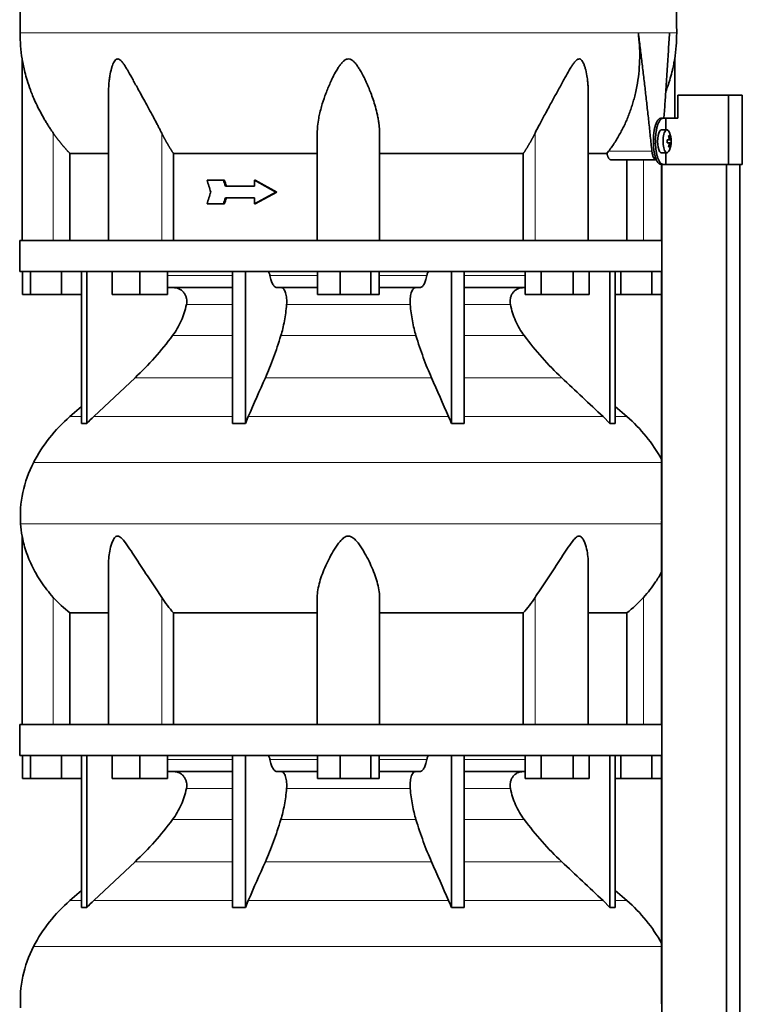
# Model space of a CAD drawing. Header units: millimetres. Extents: x 455 to 1347, y -2538 to 1816.
# Tile 29 of 33: x 971 to 1284, y 659 to 1086. Entities that reach past the tile are written whole.
import ezdxf

# ---------------------------------------------------------------- set-up
doc = ezdxf.new("R2010")
doc.units = ezdxf.units.MM
for name, color, linetype in [('M5X8_UNI7687', 7, 'Continuous'), ('MID_344-6', 7, 'Continuous'), ('VSI344-454_TERMI', 7, 'Continuous'), ('VSI344-454_TESTA', 7, 'Continuous'), ('VSI344_DIFFUSORE', 7, 'Continuous')]:
    doc.layers.add(name, color=color, linetype=linetype)

# ---------------------------------------------------------------- blocks, each defined once
blk = doc.blocks.new('SE3')
at = {"layer": 'M5X8_UNI7687', "color": 7, "linetype": 'Continuous', "lineweight": 35}
for p, q in [((1251.38, 1038), (1249.04, 1038.07)), ((1252.54, 1035.41), (1252.13, 1035.1)), ((1252.91, 1033.78), (1251.51, 1033.66)), ((1251.51, 1033.73), (1252.09, 1033.78)), ((1253.1, 1033.76), (1251.51, 1033.65)), ((1253.1, 1032.38), (1251.51, 1032.5)), ((1251.51, 1032.49), (1252.91, 1032.36)), ((1252.09, 1032.36), (1251.51, 1032.42)), ((1252.54, 1030.74), (1252.13, 1031.04)), ((1249.04, 1028.07), (1251.38, 1028.14))]:
    blk.add_line(p, q, dxfattribs=at)
at = {"layer": 'M5X8_UNI7687', "color": 4, "linetype": 'Continuous', "lineweight": 9}
for p, q in [((1252.25, 1034.24), (1252.74, 1034.28)), ((1251.51, 1033.73), (1252.08, 1033.78)), ((1252.08, 1032.36), (1251.51, 1032.42)), ((1252.74, 1031.86), (1252.25, 1031.91))]:
    blk.add_line(p, q, dxfattribs=at)
at = {"layer": 'M5X8_UNI7687', "color": 7, "linetype": 'Continuous', "lineweight": 35}
for centre, radius, start, end in [((1243.19, 1033.07), 10, 337.7946, 22.2054), ((1243.51, 1033.07), 9.62, 355.8727, 4.1273)]:
    blk.add_arc(centre, radius, start, end, dxfattribs=at)
for centre, major_axis, ratio, start_param, end_param in [((1251.37, 1033.07), (0, -4.93), 0.34202, 2.444185, 6.283185), ((1249.02, 1033.07), (0, 5), 0.34202, 0, 3.151709), ((1245.27, 1030.01), (7.67, 5.19), 0.199978, 0.212267, 0.361959), ((1243.26, 1033.07), (0, 10), 0.906308, 4.833518, 4.948078), ((1243.15, 1033.07), (0, 10), 0.965926, 4.833518, 4.948078), ((1243.2, 1032.92), (9.97, 0.82), 0.029809, 0.468971, 0.583531), ((1246.31, 1033.07), (0, -9.26), 0.562348, 1.49595, 1.645642), ((1243.2, 1033.23), (9.97, -0.82), 0.029809, -0.583531, -0.468971), ((1243.26, 1033.07), (0, -10), 0.906308, 1.335108, 1.449667), ((1245.27, 1036.14), (7.67, -5.19), 0.199978, -0.361959, -0.212267), ((1243.15, 1033.07), (0, -10), 0.965926, 1.335108, 1.449667), ((1243.2, 1032.92), (9.97, 0.82), 0.029809, 0.112154, 0.226713), ((1243.2, 1033.23), (9.97, -0.82), 0.029809, -0.226713, -0.112154), ((1251.37, 1033.07), (0, -4.93), 0.34202, 0, 0.697408)]:
    blk.add_ellipse(centre, major_axis=major_axis, ratio=ratio, start_param=start_param, end_param=end_param, dxfattribs=at)
for points in [[(1252.08, 1033.78), (1252.09, 1033.78), (1252.11, 1033.78), (1252.13, 1033.79), (1252.15, 1033.8), (1252.16, 1033.82), (1252.18, 1033.84), (1252.2, 1033.87), (1252.21, 1033.9), (1252.23, 1033.93), (1252.24, 1033.97), (1252.25, 1034.01), (1252.25, 1034.05), (1252.26, 1034.09), (1252.26, 1034.14), (1252.26, 1034.18), (1252.26, 1034.23), (1252.26, 1034.26), (1252.25, 1034.28)], [(1252.74, 1034.28), (1252.74, 1034.26), (1252.75, 1034.23), (1252.75, 1034.18), (1252.76, 1034.14), (1252.77, 1034.09), (1252.78, 1034.05), (1252.79, 1034.01), (1252.8, 1033.97), (1252.81, 1033.93), (1252.83, 1033.9), (1252.84, 1033.87), (1252.85, 1033.84), (1252.86, 1033.82), (1252.87, 1033.8), (1252.89, 1033.79), (1252.9, 1033.78), (1252.91, 1033.78), (1252.91, 1033.78)], [(1252.25, 1031.86), (1252.26, 1031.88), (1252.26, 1031.92), (1252.26, 1031.96), (1252.26, 1032.01), (1252.26, 1032.05), (1252.25, 1032.1), (1252.25, 1032.14), (1252.24, 1032.18), (1252.23, 1032.22), (1252.21, 1032.25), (1252.2, 1032.28), (1252.18, 1032.3), (1252.16, 1032.32), (1252.15, 1032.34), (1252.13, 1032.35), (1252.11, 1032.36), (1252.09, 1032.36), (1252.08, 1032.36)], [(1252.91, 1032.36), (1252.91, 1032.36), (1252.9, 1032.36), (1252.89, 1032.35), (1252.87, 1032.34), (1252.86, 1032.32), (1252.85, 1032.3), (1252.84, 1032.28), (1252.83, 1032.25), (1252.81, 1032.22), (1252.8, 1032.18), (1252.79, 1032.14), (1252.78, 1032.1), (1252.77, 1032.05), (1252.76, 1032.01), (1252.75, 1031.96), (1252.75, 1031.92), (1252.74, 1031.88), (1252.74, 1031.86)]]:
    blk.add_open_spline(points, degree=3, dxfattribs=at)
at = {"layer": 'MID_344-6', "color": 7, "linetype": 'Continuous', "lineweight": 35}
for p, q in [((1249.03, 1023.07), (1249.03, 990.07)), ((1249.1, 1023.07), (1249.1, -268.93)), ((1277.23, -268.93), (1277.23, 1023.07)), ((1283.03, -268.93), (1283.03, 1023.07)), ((1249.03, 976.57), (1249.03, 872.63)), ((1249.03, 868.39), (1249.03, 780.07)), ((1249.03, 766.57), (1249.03, 662.63))]:
    blk.add_line(p, q, dxfattribs=at)
at = {"layer": 'VSI344-454_TERMI', "color": 7, "linetype": 'Continuous', "lineweight": 35}
for p, q in [((1278.11, 1053.07), (1256.02, 1053.07)), ((1256.02, 1053.07), (1256.02, 1043.07)), ((1284.04, 1053.07), (1278.11, 1053.07)), ((1278.11, 1053.07), (1278.11, 1023.07)), ((1284.04, 1053.07), (1284.04, 1023.07)), ((1248.75, 1043.07), (1249.67, 1043.07)), ((1249.67, 1043.07), (1250.84, 1043.07)), ((1250.84, 1038.02), (1250.84, 1043.07)), ((1250.84, 1043.07), (1256.02, 1043.07)), ((1245.52, 1032.07), (1245.52, 1034.07)), ((1246.44, 1032.07), (1246.44, 1034.07)), ((1250.84, 1023.07), (1250.84, 1028.13)), ((1249.67, 1023.07), (1248.75, 1023.07)), ((1249.67, 1023.07), (1250.84, 1023.07)), ((1278.11, 1023.07), (1250.84, 1023.07)), ((1284.04, 1023.07), (1278.11, 1023.07))]:
    blk.add_line(p, q, dxfattribs=at)
at = {"layer": 'VSI344-454_TERMI', "color": 4, "linetype": 'Continuous', "lineweight": 9}
for p, q in [((1245.52, 1034.07), (1246.44, 1034.07)), ((1246.44, 1032.07), (1245.52, 1032.07))]:
    blk.add_line(p, q, dxfattribs=at)
at = {"layer": 'VSI344-454_TERMI', "color": 7, "linetype": 'Continuous', "lineweight": 35}
for points, knots in [([(1245.52, 1034.07), (1245.52, 1034.17), (1245.52, 1034.37), (1245.52, 1034.66), (1245.53, 1034.96), (1245.55, 1035.25), (1245.56, 1035.54), (1245.58, 1035.83), (1245.61, 1036.11), (1245.64, 1036.4), (1245.67, 1036.68), (1245.7, 1036.96), (1245.74, 1037.24), (1245.81, 1037.7), (1245.92, 1038.32), (1246.09, 1039.08), (1246.29, 1039.79), (1246.51, 1040.45), (1246.76, 1041.04), (1247.02, 1041.57), (1247.29, 1042.02), (1247.54, 1042.36), (1247.77, 1042.6), (1247.96, 1042.77), (1248.16, 1042.91), (1248.35, 1043), (1248.55, 1043.06), (1248.68, 1043.07), (1248.75, 1043.07)], [0, 0, 0, 0, 0.020997, 0.041893, 0.062713, 0.083477, 0.104209, 0.124931, 0.145666, 0.166436, 0.187265, 0.208173, 0.229184, 0.250319, 0.312379, 0.374611, 0.437429, 0.499972, 0.562502, 0.625327, 0.687534, 0.749602, 0.791735, 0.833469, 0.874983, 0.916456, 0.958068, 1, 1, 1, 1]), ([(1249.67, 1043.07), (1249.64, 1043.07), (1249.57, 1043.07), (1249.47, 1043.05), (1249.37, 1043.03), (1249.28, 1043), (1249.18, 1042.95), (1249.08, 1042.9), (1248.98, 1042.84), (1248.88, 1042.77), (1248.79, 1042.69), (1248.69, 1042.6), (1248.59, 1042.5), (1248.43, 1042.32), (1248.21, 1042.02), (1247.94, 1041.57), (1247.68, 1041.04), (1247.44, 1040.45), (1247.21, 1039.79), (1247.02, 1039.08), (1246.84, 1038.32), (1246.72, 1037.61), (1246.62, 1036.97), (1246.56, 1036.4), (1246.5, 1035.83), (1246.47, 1035.25), (1246.44, 1034.66), (1246.44, 1034.27), (1246.44, 1034.07)], [0, 0, 0, 0, 0.021018, 0.041934, 0.062771, 0.08355, 0.104295, 0.125028, 0.145771, 0.166547, 0.187379, 0.208288, 0.229298, 0.250429, 0.312489, 0.374705, 0.437522, 0.500061, 0.562591, 0.625422, 0.687637, 0.749714, 0.79185, 0.833578, 0.875077, 0.916526, 0.958107, 1, 1, 1, 1]), ([(1248.75, 1023.07), (1248.71, 1023.07), (1248.65, 1023.08), (1248.55, 1023.09), (1248.45, 1023.11), (1248.35, 1023.15), (1248.26, 1023.19), (1248.16, 1023.24), (1248.06, 1023.3), (1247.96, 1023.38), (1247.86, 1023.46), (1247.77, 1023.55), (1247.67, 1023.65), (1247.51, 1023.83), (1247.29, 1024.12), (1247.02, 1024.57), (1246.76, 1025.1), (1246.51, 1025.7), (1246.29, 1026.35), (1246.09, 1027.07), (1245.92, 1027.82), (1245.79, 1028.53), (1245.7, 1029.18), (1245.63, 1029.74), (1245.58, 1030.32), (1245.55, 1030.89), (1245.52, 1031.48), (1245.52, 1031.87), (1245.52, 1032.07)], [0, 0, 0, 0, 0.021018, 0.041935, 0.062772, 0.083551, 0.104297, 0.125029, 0.145773, 0.166549, 0.187381, 0.20829, 0.2293, 0.250431, 0.312491, 0.374707, 0.437523, 0.500061, 0.562591, 0.625422, 0.687637, 0.749714, 0.79185, 0.833578, 0.875076, 0.916526, 0.958107, 1, 1, 1, 1]), ([(1246.44, 1032.07), (1246.44, 1031.97), (1246.44, 1031.78), (1246.45, 1031.48), (1246.46, 1031.19), (1246.47, 1030.9), (1246.49, 1030.61), (1246.51, 1030.32), (1246.53, 1030.03), (1246.56, 1029.74), (1246.59, 1029.46), (1246.62, 1029.18), (1246.66, 1028.9), (1246.73, 1028.44), (1246.84, 1027.82), (1247.02, 1027.07), (1247.21, 1026.35), (1247.44, 1025.7), (1247.68, 1025.1), (1247.94, 1024.57), (1248.21, 1024.12), (1248.46, 1023.79), (1248.69, 1023.54), (1248.88, 1023.37), (1249.08, 1023.24), (1249.28, 1023.14), (1249.47, 1023.08), (1249.6, 1023.08), (1249.67, 1023.07)], [0, 0, 0, 0, 0.020996, 0.041893, 0.062713, 0.083477, 0.104209, 0.124931, 0.145666, 0.166436, 0.187264, 0.208173, 0.229184, 0.250319, 0.312379, 0.374611, 0.437429, 0.499972, 0.562503, 0.625328, 0.687536, 0.749604, 0.791737, 0.833471, 0.874985, 0.916457, 0.958069, 1, 1, 1, 1])]:
    blk.add_open_spline(points, degree=3, knots=knots, dxfattribs=at)
at = {"layer": 'VSI344-454_TESTA', "color": 4, "linetype": 'Continuous', "lineweight": 9}
for p, q in [((1252.46, 1080.1), (1238.96, 1080.1)), ((985.23, 990.07), (985.23, 1036.65)), ((1032.27, 990.07), (1032.27, 1036.65)), ((1194.2, 990.07), (1194.2, 1036.65)), ((1226.09, 1028.78), (1244.83, 1028.78)), ((1241.23, 990.07), (1241.23, 1025.07))]:
    blk.add_line(p, q, dxfattribs=at)
at = {"layer": 'VSI344-454_TESTA', "color": 7, "linetype": 'Continuous', "lineweight": 35}
for p, q in [((971.73, 1068.82), (971.73, 990.07)), ((1254.73, 1043.07), (1254.73, 1068.82)), ((1009.22, 1054.44), (1009.22, 990.07)), ((1217.24, 990.07), (1217.24, 1054.44)), ((1099.73, 990.07), (1099.73, 1036.65)), ((1126.73, 990.07), (1126.73, 1036.65)), ((992.48, 1027.78), (992.48, 990.07)), ((1037.4, 1027.78), (1037.4, 990.07)), ((1189.07, 1027.78), (1189.07, 990.07)), ((1225.37, 1027.78), (1217.35, 1027.78)), ((1225.37, 1027.77), (1226.09, 1028.78)), ((1227, 1025.07), (1246.6, 1025.07)), ((1233.98, 1025.07), (1233.98, 990.07)), ((1059.07, 1016.24), (1051.92, 1016.24)), ((1059.45, 1016.24), (1059.07, 1016.24)), ((1072.46, 1013.65), (1059.91, 1013.65)), ((1072.84, 1016.24), (1072.46, 1016.24)), ((1081.75, 1011.07), (1072.46, 1016.24)), ((1072.46, 1016.24), (1072.46, 1013.65)), ((1082.13, 1011.07), (1072.84, 1016.24)), ((1072.46, 1008.49), (1059.91, 1008.49)), ((1081.75, 1011.07), (1072.46, 1005.91)), ((1072.46, 1008.49), (1072.46, 1005.91)), ((1082.13, 1011.07), (1072.84, 1005.91)), ((1082.13, 1011.07), (1081.75, 1011.07)), ((1059.07, 1005.91), (1051.92, 1005.91)), ((1059.45, 1005.91), (1059.07, 1005.91)), ((1072.84, 1005.91), (1072.46, 1005.91))]:
    blk.add_line(p, q, dxfattribs=at)
for centre, start, end in [((1047.19, 1080.2), 180.0677, 188.5809), ((1179.27, 1080.2), 351.4193, 359.9323)]:
    blk.add_arc(centre, 76.32, start, end, dxfattribs=at)
for points, degree, knots in [([(997.97, 1216.53), (996.51, 1211.66), (992.55, 1201.81), (985.29, 1186.66), (979.11, 1170.3), (975.36, 1153.78), (973.14, 1137.63), (971.89, 1121.66), (971.22, 1105.78), (971.02, 1092.01), (970.88, 1083.46), (970.88, 1080.11)], 3, [0, 0, 0, 0, 0.117079, 0.240569, 0.360617, 0.476421, 0.590288, 0.703407, 0.816259, 0.929029, 1, 1, 1, 1]), ([(1228.5, 1216.53), (1229.95, 1211.66), (1233.91, 1201.81), (1241.17, 1186.66), (1247.36, 1170.3), (1251.11, 1153.78), (1253.32, 1137.63), (1254.57, 1121.66), (1255.24, 1105.78), (1255.45, 1092.01), (1255.59, 1083.46), (1255.59, 1080.11)], 3, [0, 0, 0, 0, 0.117079, 0.240569, 0.360617, 0.476421, 0.590288, 0.703407, 0.816259, 0.929029, 1, 1, 1, 1]), ([(1226.09, 1028.78), (1226.57, 1029.42), (1227.52, 1030.71), (1228.86, 1032.72), (1230.12, 1034.77), (1231.31, 1036.87), (1232.42, 1039.01), (1233.45, 1041.2), (1234.4, 1043.42), (1235.28, 1045.68), (1236.07, 1047.97), (1236.78, 1050.29), (1237.7, 1053.68), (1238.63, 1058.17), (1239.34, 1063.76), (1239.62, 1069.29), (1239.52, 1074.74), (1239.14, 1078.33), (1238.96, 1080.1)], 3, [0, 0, 0, 0, 0.045711, 0.091341, 0.13689, 0.182361, 0.227753, 0.273067, 0.318303, 0.363461, 0.408543, 0.453547, 0.498475, 0.603623, 0.706356, 0.806668, 0.904552, 1, 1, 1, 1]), ([(1250.04, 1043.07), (1250.07, 1043.46), (1250.19, 1045.02), (1250.38, 1047.72), (1250.63, 1051.12), (1250.99, 1056.34), (1251.45, 1063.27), (1251.99, 1071.83), (1252.31, 1077.39), (1252.46, 1080.1)], 3, [0.2784568, 0.2784568, 0.2784568, 0.2784568, 0.3008671, 0.3697767, 0.4361634, 0.5000272, 0.6747049, 0.8413625, 1, 1, 1, 1]), ([(985.23, 1036.65), (984.93, 1037.09), (984.3, 1038), (983.37, 1039.41), (982.44, 1040.89), (981.49, 1042.45), (980.33, 1044.47), (978.95, 1047.07), (977.52, 1050.03), (976.31, 1052.83), (975.09, 1055.96), (973.94, 1059.37), (972.95, 1062.91), (972.35, 1065.53), (972.03, 1067.13), (971.86, 1068.05), (971.76, 1068.63), (971.73, 1068.81), (971.73, 1068.81)], 3, [0, 0, 0, 0, 0.0207315, 0.0423915, 0.0649855, 0.0885178, 0.1129927, 0.1557981, 0.2041241, 0.2433105, 0.2789295, 0.3409942, 0.392778, 0.4359518, 0.4604978, 0.4716154, 0.4871189, 0.4999901, 0.4999901, 0.4999901, 0.4999901]), ([(1032.27, 1036.65), (1032.05, 1037.08), (1031.61, 1037.96), (1030.91, 1039.33), (1030.1, 1040.89), (1029.16, 1042.64), (1027.84, 1045.08), (1026.27, 1047.96), (1024.54, 1051.13), (1022.99, 1053.95), (1021.63, 1056.44), (1020.42, 1058.66), (1019.04, 1061.17), (1017.79, 1063.42), (1016.59, 1065.4), (1015.78, 1066.64), (1014.98, 1067.68), (1014.19, 1068.47), (1013.34, 1068.9), (1012.53, 1068.71), (1011.89, 1068.05), (1011.35, 1067.12), (1010.88, 1065.99), (1010.3, 1064.13), (1009.84, 1061.96), (1009.49, 1059.48), (1009.29, 1057.3), (1009.23, 1055.59), (1009.22, 1054.63), (1009.22, 1054.44)], 3, [0, 0, 0, 0, 0.020247, 0.0413012, 0.0631676, 0.0911499, 0.1206822, 0.1725651, 0.2189806, 0.2600001, 0.2962057, 0.3283254, 0.3570821, 0.4069553, 0.4285992, 0.4484587, 0.4665056, 0.4826091, 0.4971306, 0.5113122, 0.5266668, 0.543344, 0.562023, 0.5826937, 0.6304427, 0.6595254, 0.6923195, 0.7261108, 0.7344062, 0.7344062, 0.7344062, 0.7344062]), ([(1126.73, 1036.65), (1126.73, 1037.08), (1126.71, 1037.96), (1126.62, 1039.33), (1126.45, 1040.89), (1126.19, 1042.64), (1125.71, 1045.08), (1124.98, 1047.96), (1124, 1051.13), (1122.99, 1053.95), (1121.99, 1056.44), (1121.02, 1058.66), (1119.84, 1061.17), (1118.65, 1063.42), (1117.41, 1065.4), (1116.52, 1066.64), (1115.59, 1067.68), (1114.61, 1068.47), (1113.48, 1068.9), (1112.3, 1068.71), (1111.28, 1068.05), (1110.35, 1067.12), (1109.46, 1065.99), (1108.23, 1064.13), (1107.03, 1061.96), (1105.82, 1059.48), (1104.84, 1057.3), (1103.9, 1055.03), (1102.75, 1051.98), (1101.72, 1048.8), (1100.87, 1045.57), (1100.27, 1042.72), (1099.83, 1039.75), (1099.76, 1037.65), (1099.73, 1036.65)], 3, [0, 0, 0, 0, 0.020247, 0.041301, 0.063168, 0.09115, 0.120682, 0.172565, 0.218981, 0.26, 0.296206, 0.328325, 0.357082, 0.406955, 0.428599, 0.448459, 0.466506, 0.482609, 0.497131, 0.511312, 0.526667, 0.543344, 0.562023, 0.582694, 0.630443, 0.659525, 0.692319, 0.726111, 0.759233, 0.82594, 0.865768, 0.902245, 0.953307, 1, 1, 1, 1]), ([(1217.24, 1054.44), (1217.24, 1055.14), (1217.21, 1056.57), (1217.06, 1058.66), (1216.76, 1061.17), (1216.34, 1063.42), (1215.78, 1065.4), (1215.33, 1066.64), (1214.82, 1067.68), (1214.22, 1068.47), (1213.47, 1068.9), (1212.62, 1068.71), (1211.82, 1068.05), (1211.04, 1067.12), (1210.25, 1065.99), (1209.09, 1064.13), (1207.86, 1061.96), (1206.49, 1059.48), (1205.3, 1057.3), (1204.06, 1055.03), (1202.39, 1051.98), (1200.65, 1048.8), (1198.89, 1045.57), (1197.35, 1042.72), (1195.76, 1039.75), (1194.7, 1037.65), (1194.2, 1036.65)], 3, [0.2656245, 0.2656245, 0.2656245, 0.2656245, 0.2962057, 0.3283254, 0.3570821, 0.4069553, 0.4285992, 0.4484587, 0.4665056, 0.4826091, 0.4971306, 0.5113122, 0.5266668, 0.543344, 0.562023, 0.5826937, 0.6304427, 0.6595254, 0.6923195, 0.7261108, 0.7592332, 0.8259403, 0.8657684, 0.9022453, 0.9533075, 1, 1, 1, 1]), ([(1254.73, 1068.81), (1254.73, 1068.81), (1254.73, 1068.81), (1254.7, 1068.63), (1254.59, 1067.97), (1254.41, 1067.02), (1254.19, 1065.89), (1253.89, 1064.54), (1253.39, 1062.45), (1252.52, 1059.35), (1251.57, 1056.53), (1250.96, 1054.9), (1250.88, 1054.69)], 3, [0.499991, 0.499991, 0.499991, 0.499991, 0.5000341, 0.5129562, 0.5284792, 0.5444389, 0.5641957, 0.583938, 0.6074587, 0.6593255, 0.7214848, 0.730703, 0.730703, 0.730703, 0.730703]), ([(992.48, 1027.78), (990.49, 1029.88), (988.67, 1032.1), (986.87, 1034.3), (985.23, 1036.65)], 2, [0, 0, 0, 0.5, 0.5, 1, 1, 1]), ([(1037.4, 1027.78), (1035.98, 1029.88), (1034.7, 1032.1), (1033.43, 1034.3), (1032.27, 1036.65)], 2, [0, 0, 0, 0.5, 0.5, 1, 1, 1]), ([(1194.2, 1036.65), (1193.04, 1034.3), (1191.76, 1032.1), (1190.48, 1029.88), (1189.07, 1027.78)], 2, [0, 0, 0, 0.5, 0.5, 1, 1, 1]), ([(992.48, 1027.78), (993.12, 1027.77), (994.15, 1027.77), (996.99, 1027.77), (998.8, 1027.77), (1003.16, 1027.77), (1005.71, 1027.77), (1008.78, 1027.77), (1008.94, 1027.77), (1009.11, 1027.77)], 3, [0, 0, 0, 0, 0.25, 0.25, 0.5, 0.5, 0.75, 0.75, 0.764371, 0.764371, 0.764371, 0.764371]), ([(1037.4, 1027.78), (1041.85, 1027.77), (1046.55, 1027.77), (1056.36, 1027.77), (1061.47, 1027.77), (1072, 1027.77), (1077.42, 1027.77), (1088.45, 1027.77), (1094.07, 1027.77), (1099.73, 1027.78)], 3, [0, 0, 0, 0, 0.25, 0.25, 0.5, 0.5, 0.75, 0.75, 1, 1, 1, 1]), ([(1126.73, 1027.78), (1132.39, 1027.77), (1138.01, 1027.77), (1149.05, 1027.77), (1154.46, 1027.77), (1164.99, 1027.77), (1170.1, 1027.77), (1179.92, 1027.77), (1184.62, 1027.77), (1189.07, 1027.78)], 3, [0, 0, 0, 0, 0.25, 0.25, 0.5, 0.5, 0.75, 0.75, 1, 1, 1, 1]), ([(1227, 1025.07), (1226.98, 1025.07), (1226.92, 1025.08), (1226.84, 1025.09), (1226.76, 1025.12), (1226.68, 1025.15), (1226.6, 1025.2), (1226.47, 1025.29), (1226.29, 1025.47), (1226.06, 1025.78), (1225.86, 1026.17), (1225.7, 1026.56), (1225.58, 1026.9), (1225.5, 1027.18), (1225.43, 1027.47), (1225.39, 1027.67), (1225.37, 1027.78)], 3, [0, 0, 0, 0, 0.041685, 0.083129, 0.124417, 0.165635, 0.206869, 0.248205, 0.373034, 0.498358, 0.621809, 0.745536, 0.809628, 0.873199, 0.936554, 1, 1, 1, 1]), ([(1244.83, 1028.78), (1244.84, 1028.7), (1244.86, 1028.55), (1244.89, 1028.33), (1244.92, 1028.11), (1244.96, 1027.9), (1245, 1027.69), (1245.04, 1027.49), (1245.13, 1027.13), (1245.27, 1026.64), (1245.5, 1026.09), (1245.75, 1025.64), (1245.98, 1025.37), (1246.17, 1025.22), (1246.31, 1025.13), (1246.46, 1025.08), (1246.55, 1025.08), (1246.6, 1025.07)], 3, [0, 0, 0, 0, 0.036137, 0.072006, 0.107687, 0.143258, 0.1788, 0.214393, 0.250117, 0.375419, 0.499764, 0.624342, 0.749875, 0.812239, 0.874428, 0.936872, 1, 1, 1, 1])]:
    blk.add_open_spline(points, degree=degree, knots=knots, dxfattribs=at)
at = {"layer": 'VSI344-454_TESTA', "color": 4, "linetype": 'Continuous', "lineweight": 9}
for points, weights in [([(970.88, 1080.11), (970.88, 1080.11), (1151.6, 1080.11), (1238.96, 1080.1)], [1, 0.494458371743, 0.494458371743, 1]), ([(1252.46, 1080.1), (1254.54, 1080.11), (1255.59, 1080.11), (1255.59, 1080.11)], [1, 0.996331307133, 0.996331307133, 1])]:
    blk.add_rational_spline(points, weights, degree=3, dxfattribs=at)
at = {"layer": 'VSI344-454_TESTA', "color": 7, "linetype": 'Continuous', "lineweight": 35}
for points, degree in [([(1244.83, 1028.78), (1242.2, 1054.55), (1238.96, 1080.1)], 2), ([(1053.56, 1011.07), (1053.01, 1012.79), (1052.46, 1014.52), (1051.92, 1016.24)], 3), ([(1059.91, 1013.65), (1059.63, 1014.52), (1059.35, 1015.38), (1059.07, 1016.24)], 3), ([(1060.3, 1013.65), (1060.02, 1014.52), (1059.73, 1015.38), (1059.45, 1016.24)], 3), ([(1053.56, 1011.07), (1053.01, 1009.35), (1052.46, 1007.63), (1051.92, 1005.91)], 3), ([(1059.91, 1008.49), (1059.63, 1007.63), (1059.35, 1006.77), (1059.07, 1005.91)], 3), ([(1060.3, 1008.49), (1060.02, 1007.63), (1059.73, 1006.77), (1059.45, 1005.91)], 3)]:
    blk.add_open_spline(points, degree=degree, dxfattribs=at)
at = {"layer": 'VSI344_DIFFUSORE', "color": 7, "linetype": 'Continuous', "lineweight": 35}
for p, q in [((970.73, 990.07), (1249.08, 990.07)), ((970.73, 990.07), (970.73, 976.57)), ((1249.08, 990.07), (1249.08, 976.57)), ((970.73, 976.57), (1249.08, 976.57)), ((971.85, 966.57), (971.85, 976.57)), ((975.43, 966.57), (975.43, 976.57)), ((988.82, 966.57), (988.82, 976.57)), ((997.52, 910.61), (997.52, 976.57)), ((999.82, 910.61), (999.82, 976.57)), ((1010.72, 966.57), (1010.72, 976.57)), ((1022.72, 966.57), (1022.72, 976.57)), ((1034.72, 966.57), (1034.72, 976.57)), ((1063.01, 910.61), (1063.01, 976.57)), ((1068.55, 910.61), (1068.55, 976.57)), ((1099.85, 966.57), (1099.85, 976.57)), ((1109.65, 966.57), (1109.65, 976.57)), ((1123.03, 966.57), (1123.03, 976.57)), ((1126.62, 966.57), (1126.62, 976.57)), ((1157.91, 910.61), (1157.91, 976.57)), ((1163.46, 910.61), (1163.46, 976.57)), ((1189.89, 966.57), (1189.89, 976.57)), ((1196.81, 966.57), (1196.81, 976.57)), ((1210.67, 966.57), (1210.67, 976.57)), ((1217.6, 966.57), (1217.6, 976.57)), ((1226.65, 910.61), (1226.65, 976.57)), ((1228.94, 910.61), (1228.94, 976.57)), ((1231.43, 966.57), (1231.43, 976.57)), ((1244.82, 966.57), (1244.82, 976.57)), ((975.43, 966.57), (971.85, 966.57)), ((988.82, 966.57), (975.43, 966.57)), ((997.52, 966.57), (988.82, 966.57)), ((1022.72, 966.57), (1010.72, 966.57)), ((1034.72, 966.57), (1022.72, 966.57)), ((1063.01, 969.57), (1034.72, 969.57)), ((1099.85, 969.57), (1082.35, 969.57)), ((1109.65, 966.57), (1099.85, 966.57)), ((1123.03, 966.57), (1109.65, 966.57)), ((1126.62, 966.57), (1123.03, 966.57)), ((1144.12, 969.57), (1126.62, 969.57)), ((1189.89, 969.57), (1163.46, 969.57)), ((1196.81, 966.57), (1189.89, 966.57)), ((1210.67, 966.57), (1196.81, 966.57)), ((1217.6, 966.57), (1210.67, 966.57)), ((1231.43, 966.57), (1228.94, 966.57)), ((1244.82, 966.57), (1231.43, 966.57)), ((1249.03, 966.57), (1244.82, 966.57)), ((1020.74, 930.48), (1002.82, 913.62)), ((997.52, 918.04), (992.44, 913.62)), ((1234.02, 913.62), (1228.94, 918.04)), ((1063.01, 910.61), (1068.55, 910.61)), ((1068.55, 910.61), (1069.79, 913.62)), ((1223.65, 913.62), (1226.65, 910.61)), ((1226.65, 910.61), (1228.94, 910.61)), ((971.73, 861.79), (971.73, 780.07)), ((1009.22, 849.57), (1009.22, 780.07)), ((1217.24, 780.07), (1217.24, 849.58)), ((1099.73, 780.07), (1099.73, 835.18)), ((1126.73, 780.07), (1126.73, 835.18)), ((992.48, 828.45), (1009.22, 828.45)), ((992.48, 780.07), (992.48, 828.45)), ((1037.4, 828.45), (1099.73, 828.45)), ((1037.4, 780.07), (1037.4, 828.45)), ((1126.73, 828.45), (1189.07, 828.45)), ((1189.07, 828.45), (1189.07, 780.07)), ((1217.24, 828.45), (1233.98, 828.45)), ((1233.98, 828.45), (1233.98, 780.07)), ((970.73, 780.07), (1249.08, 780.07)), ((970.73, 780.07), (970.73, 766.57)), ((1249.08, 780.07), (1249.08, 766.57)), ((970.73, 766.57), (1249.08, 766.57)), ((971.85, 756.57), (971.85, 766.57)), ((975.43, 756.57), (975.43, 766.57)), ((988.82, 756.57), (988.82, 766.57)), ((997.52, 700.61), (997.52, 766.57)), ((999.82, 700.61), (999.82, 766.57)), ((1010.72, 756.57), (1010.72, 766.57)), ((1022.72, 756.57), (1022.72, 766.57)), ((1034.72, 756.57), (1034.72, 766.57)), ((1063.01, 700.61), (1063.01, 766.57)), ((1068.55, 700.61), (1068.55, 766.57)), ((1099.85, 756.57), (1099.85, 766.57)), ((1109.65, 756.57), (1109.65, 766.57)), ((1123.03, 756.57), (1123.03, 766.57)), ((1126.62, 756.57), (1126.62, 766.57)), ((1157.91, 700.61), (1157.91, 766.57)), ((1163.46, 700.61), (1163.46, 766.57)), ((1189.89, 756.57), (1189.89, 766.57)), ((1196.81, 756.57), (1196.81, 766.57)), ((1210.67, 756.57), (1210.67, 766.57)), ((1217.6, 756.57), (1217.6, 766.57)), ((1226.65, 700.61), (1226.65, 766.57)), ((1228.94, 700.61), (1228.94, 766.57)), ((1231.43, 756.57), (1231.43, 766.57)), ((1244.82, 756.57), (1244.82, 766.57)), ((975.43, 756.57), (971.85, 756.57)), ((988.82, 756.57), (975.43, 756.57)), ((997.52, 756.57), (988.82, 756.57)), ((1022.72, 756.57), (1010.72, 756.57)), ((1034.72, 756.57), (1022.72, 756.57)), ((1063.01, 759.57), (1034.72, 759.57)), ((1099.85, 759.57), (1082.35, 759.57)), ((1109.65, 756.57), (1099.85, 756.57)), ((1123.03, 756.57), (1109.65, 756.57)), ((1126.62, 756.57), (1123.03, 756.57)), ((1144.12, 759.57), (1126.62, 759.57)), ((1189.89, 759.57), (1163.46, 759.57)), ((1196.81, 756.57), (1189.89, 756.57)), ((1210.67, 756.57), (1196.81, 756.57)), ((1217.6, 756.57), (1210.67, 756.57)), ((1231.43, 756.57), (1228.94, 756.57)), ((1244.82, 756.57), (1231.43, 756.57)), ((1249.03, 756.57), (1244.82, 756.57)), ((1020.74, 720.48), (1002.82, 703.62)), ((997.52, 708.04), (992.44, 703.62)), ((1234.02, 703.62), (1228.94, 708.04)), ((1068.55, 700.61), (1069.79, 703.62)), ((1223.65, 703.62), (1226.65, 700.61)), ((1063.01, 700.61), (1068.55, 700.61)), ((1226.65, 700.61), (1228.94, 700.61))]:
    blk.add_line(p, q, dxfattribs=at)
at = {"layer": 'VSI344_DIFFUSORE', "color": 4, "linetype": 'Continuous', "lineweight": 9}
for p, q in [((1034.72, 974.79), (1063.01, 974.79)), ((1079.22, 974.79), (1099.85, 974.79)), ((1126.62, 974.79), (1147.24, 974.79)), ((1163.46, 974.79), (1189.89, 974.79)), ((1063.01, 962.24), (1043.01, 962.24)), ((1140.02, 962.24), (1086.44, 962.24)), ((1183.46, 962.24), (1163.46, 962.24)), ((1036.99, 948.77), (1063.01, 948.77)), ((1083.95, 948.77), (1142.52, 948.77)), ((1163.46, 948.77), (1189.47, 948.77)), ((1020.74, 930.48), (1063.01, 930.48)), ((1077.22, 930.48), (1149.25, 930.48)), ((1163.46, 930.48), (1205.72, 930.48)), ((997.52, 913.62), (992.44, 913.62)), ((1002.82, 913.62), (1063.01, 913.62)), ((1069.79, 913.62), (1156.67, 913.62)), ((1163.46, 913.62), (1223.65, 913.62)), ((1228.94, 913.62), (1234.02, 913.62)), ((976.66, 893.63), (1249.03, 893.63)), ((1249.03, 867.08), (971.1, 867.08)), ((985.23, 780.07), (985.23, 835.18)), ((1032.27, 780.07), (1032.27, 835.18)), ((1194.2, 780.07), (1194.2, 835.18)), ((1241.23, 780.07), (1241.23, 835.18)), ((1034.72, 764.79), (1063.01, 764.79)), ((1079.22, 764.79), (1099.85, 764.79)), ((1126.62, 764.79), (1147.24, 764.79)), ((1163.46, 764.79), (1189.89, 764.79)), ((1063.01, 752.24), (1043.01, 752.24)), ((1140.02, 752.24), (1086.44, 752.24)), ((1183.46, 752.24), (1163.46, 752.24)), ((1036.99, 738.77), (1063.01, 738.77)), ((1083.95, 738.77), (1142.52, 738.77)), ((1163.46, 738.77), (1189.47, 738.77)), ((1020.74, 720.48), (1063.01, 720.48)), ((1077.22, 720.48), (1149.25, 720.48)), ((1163.46, 720.48), (1205.72, 720.48)), ((992.44, 703.62), (997.52, 703.62)), ((1002.82, 703.62), (1063.01, 703.62)), ((1069.79, 703.62), (1156.67, 703.62)), ((1163.46, 703.62), (1223.65, 703.62)), ((1228.94, 703.62), (1234.02, 703.62)), ((976.66, 683.63), (1249.03, 683.63))]:
    blk.add_line(p, q, dxfattribs=at)
at = {"layer": 'VSI344_DIFFUSORE', "color": 7, "linetype": 'Continuous', "lineweight": 35}
for centre, radius, start, end in [((1037.4, 861.9), 68.53, 131, 152.418), ((1189.06, 861.9), 68.53, 28.9585, 49), ((1020.91, 870.51), 49.92, 152.418, 183.9452), ((1024.48, 870.76), 53.5, 183.9452, 189.6558), ((1037.4, 651.9), 68.53, 131, 152.418), ((1189.06, 651.9), 68.53, 28.9585, 49), ((1020.91, 660.51), 49.92, 152.418, 183.9452)]:
    blk.add_arc(centre, radius, start, end, dxfattribs=at)
for points, knots in [([(1078.15, 976.57), (1078.21, 976.57), (1078.26, 976.56), (1078.37, 976.52), (1078.43, 976.49), (1078.59, 976.37), (1078.69, 976.25), (1078.88, 975.93), (1078.97, 975.74), (1079.08, 975.41), (1079.11, 975.29), (1079.17, 975.05), (1079.2, 974.92), (1079.22, 974.79)], [0, 0, 0, 0, 0.125, 0.125, 0.25, 0.25, 0.5, 0.5, 0.75, 0.75, 0.875, 0.875, 1, 1, 1, 1]), ([(1082.35, 969.57), (1082.18, 969.57), (1082.02, 969.6), (1081.7, 969.72), (1081.54, 969.81), (1081.23, 970.05), (1081.07, 970.2), (1080.77, 970.56), (1080.63, 970.76), (1080.21, 971.45), (1079.97, 972.01), (1079.64, 972.97), (1079.54, 973.32), (1079.37, 974.03), (1079.29, 974.4), (1079.22, 974.79)], [0, 0, 0, 0, 0.125, 0.125, 0.25, 0.25, 0.375, 0.375, 0.5, 0.5, 0.75, 0.75, 0.875, 0.875, 1, 1, 1, 1]), ([(1144.12, 969.57), (1144.28, 969.57), (1144.45, 969.6), (1144.77, 969.72), (1144.93, 969.81), (1145.24, 970.05), (1145.39, 970.2), (1145.69, 970.56), (1145.84, 970.76), (1146.25, 971.45), (1146.5, 972.01), (1146.82, 972.97), (1146.92, 973.32), (1147.1, 974.03), (1147.18, 974.4), (1147.24, 974.79)], [0, 0, 0, 0, 0.125, 0.125, 0.25, 0.25, 0.375, 0.375, 0.5, 0.5, 0.75, 0.75, 0.875, 0.875, 1, 1, 1, 1]), ([(1148.31, 976.57), (1148.26, 976.57), (1148.2, 976.56), (1148.09, 976.52), (1148.04, 976.49), (1147.88, 976.37), (1147.77, 976.25), (1147.58, 975.93), (1147.5, 975.74), (1147.39, 975.41), (1147.35, 975.29), (1147.29, 975.05), (1147.27, 974.92), (1147.24, 974.79)], [0, 0, 0, 0, 0.125, 0.125, 0.25, 0.25, 0.5, 0.5, 0.75, 0.75, 0.875, 0.875, 1, 1, 1, 1]), ([(1043.01, 962.24), (1043.1, 962.67), (1043.15, 963.13), (1043.15, 964.02), (1043.1, 964.47), (1042.96, 965.13), (1042.9, 965.35), (1042.77, 965.77), (1042.69, 965.98), (1042.41, 966.59), (1042.19, 966.97), (1041.81, 967.49), (1041.67, 967.66), (1041.37, 967.98), (1041.22, 968.13), (1040.89, 968.41), (1040.73, 968.53), (1040.37, 968.77), (1040.19, 968.88), (1039.63, 969.18), (1039.24, 969.32), (1038.63, 969.47), (1038.43, 969.51), (1038.01, 969.56), (1037.81, 969.57), (1037.6, 969.57)], [0, 0, 0, 0, 0.125, 0.125, 0.25, 0.25, 0.3125, 0.3125, 0.375, 0.375, 0.5, 0.5, 0.5625, 0.5625, 0.625, 0.625, 0.6875, 0.6875, 0.75, 0.75, 0.875, 0.875, 0.9375, 0.9375, 1, 1, 1, 1]), ([(1084.2, 969.57), (1084.37, 969.57), (1084.55, 969.52), (1084.88, 969.32), (1085.04, 969.18), (1085.35, 968.78), (1085.5, 968.54), (1085.77, 967.98), (1085.89, 967.66), (1086.1, 966.96), (1086.2, 966.58), (1086.35, 965.77), (1086.4, 965.35), (1086.48, 964.47), (1086.5, 964.02), (1086.5, 963.13), (1086.48, 962.67), (1086.44, 962.24)], [0, 0, 0, 0, 0.125, 0.125, 0.25, 0.25, 0.375, 0.375, 0.5, 0.5, 0.625, 0.625, 0.75, 0.75, 0.875, 0.875, 1, 1, 1, 1]), ([(1142.26, 969.57), (1142.09, 969.57), (1141.92, 969.52), (1141.59, 969.32), (1141.42, 969.18), (1141.11, 968.78), (1140.97, 968.54), (1140.7, 967.98), (1140.57, 967.66), (1140.36, 966.96), (1140.27, 966.58), (1140.12, 965.77), (1140.06, 965.35), (1139.99, 964.47), (1139.97, 964.02), (1139.97, 963.13), (1139.99, 962.67), (1140.02, 962.24)], [0, 0, 0, 0, 0.125, 0.125, 0.25, 0.25, 0.375, 0.375, 0.5, 0.5, 0.625, 0.625, 0.75, 0.75, 0.875, 0.875, 1, 1, 1, 1]), ([(1183.46, 962.24), (1183.36, 962.67), (1183.32, 963.13), (1183.32, 964.02), (1183.36, 964.47), (1183.5, 965.13), (1183.56, 965.35), (1183.7, 965.77), (1183.78, 965.98), (1184.05, 966.59), (1184.27, 966.97), (1184.66, 967.49), (1184.8, 967.66), (1185.09, 967.98), (1185.25, 968.13), (1185.57, 968.41), (1185.74, 968.53), (1186.09, 968.77), (1186.27, 968.88), (1186.84, 969.18), (1187.23, 969.32), (1187.83, 969.47), (1188.04, 969.51), (1188.45, 969.56), (1188.66, 969.57), (1188.86, 969.57)], [0, 0, 0, 0, 0.125, 0.125, 0.25, 0.25, 0.3125, 0.3125, 0.375, 0.375, 0.5, 0.5, 0.5625, 0.5625, 0.625, 0.625, 0.6875, 0.6875, 0.75, 0.75, 0.875, 0.875, 0.9375, 0.9375, 1, 1, 1, 1]), ([(1036.99, 948.77), (1038.44, 950.73), (1039.68, 952.85), (1041.22, 956.28), (1041.66, 957.44), (1042.43, 959.81), (1042.75, 961.02), (1043.01, 962.24)], [0, 0, 0, 0, 0.5, 0.5, 0.75, 0.75, 1, 1, 1, 1]), ([(1086.44, 962.24), (1086.33, 961.02), (1086.2, 959.81), (1085.88, 957.44), (1085.7, 956.28), (1085.06, 952.85), (1084.55, 950.73), (1083.95, 948.77)], [0, 0, 0, 0, 0.25, 0.25, 0.5, 0.5, 1, 1, 1, 1]), ([(1140.02, 962.24), (1140.13, 961.02), (1140.26, 959.81), (1140.58, 957.44), (1140.77, 956.28), (1141.4, 952.85), (1141.91, 950.73), (1142.52, 948.77)], [0, 0, 0, 0, 0.25, 0.25, 0.5, 0.5, 1, 1, 1, 1]), ([(1189.47, 948.77), (1188.02, 950.73), (1186.78, 952.85), (1185.25, 956.28), (1184.8, 957.44), (1184.03, 959.81), (1183.71, 961.02), (1183.46, 962.24)], [0, 0, 0, 0, 0.5, 0.5, 0.75, 0.75, 1, 1, 1, 1]), ([(1020.74, 930.48), (1023.68, 933.24), (1026.51, 936.15), (1031.97, 942.3), (1034.56, 945.48), (1036.99, 948.77)], [0, 0, 0, 0, 0.5, 0.5, 1, 1, 1, 1]), ([(1083.95, 948.77), (1082.94, 945.48), (1081.87, 942.3), (1079.61, 936.16), (1078.43, 933.24), (1077.22, 930.48)], [0, 0, 0, 0, 0.5, 0.5, 1, 1, 1, 1]), ([(1142.52, 948.77), (1143.53, 945.48), (1144.59, 942.3), (1146.86, 936.16), (1148.03, 933.24), (1149.25, 930.48)], [0, 0, 0, 0, 0.5, 0.5, 1, 1, 1, 1]), ([(1205.72, 930.48), (1202.79, 933.24), (1199.95, 936.15), (1194.49, 942.3), (1191.91, 945.48), (1189.47, 948.77)], [0, 0, 0, 0, 0.5, 0.5, 1, 1, 1, 1]), ([(985.23, 835.18), (983.29, 837.35), (981.55, 839.59), (978.42, 844.27), (977.06, 846.67), (974.78, 851.45), (973.84, 853.87), (972.74, 857.43), (972.43, 858.6), (972.05, 860.2), (971.94, 860.72), (971.79, 861.5), (971.73, 861.78), (971.73, 861.79)], [0, 0, 0, 0, 0.125, 0.125, 0.25, 0.25, 0.375, 0.375, 0.4375, 0.4375, 0.46875, 0.46875, 0.4975138, 0.4975138, 0.4975138, 0.4975138]), ([(1032.27, 835.18), (1030.9, 837.34), (1029.39, 839.58), (1026.25, 844.24), (1024.64, 846.64), (1021.5, 851.41), (1019.95, 853.82), (1017.59, 857.37), (1016.81, 858.55), (1015.55, 860.15), (1015.11, 860.66), (1014.16, 861.5), (1013.62, 861.81), (1012.6, 861.76), (1012.17, 861.41), (1011.48, 860.54), (1011.22, 860.03), (1010.5, 858.41), (1010.17, 857.25), (1009.44, 853.95), (1009.22, 851.74), (1009.22, 849.56)], [0, 0, 0, 0, 0.125, 0.125, 0.25, 0.25, 0.375, 0.375, 0.4375, 0.4375, 0.46875, 0.46875, 0.5, 0.5, 0.53125, 0.53125, 0.5625, 0.5625, 0.625, 0.625, 0.7389823, 0.7389823, 0.7389823, 0.7389823]), ([(1126.73, 835.18), (1126.73, 837.34), (1126.33, 839.58), (1125.02, 844.24), (1124.11, 846.64), (1121.94, 851.41), (1120.69, 853.82), (1118.46, 857.37), (1117.66, 858.55), (1116.25, 860.15), (1115.75, 860.66), (1114.57, 861.5), (1113.87, 861.81), (1112.42, 861.76), (1111.74, 861.41), (1110.59, 860.54), (1110.1, 860.03), (1108.71, 858.41), (1107.93, 857.25), (1105.73, 853.74), (1104.48, 851.32), (1102.32, 846.55), (1101.44, 844.21), (1100.14, 839.6), (1099.73, 837.33), (1099.73, 835.18)], [0, 0, 0, 0, 0.125, 0.125, 0.25, 0.25, 0.375, 0.375, 0.4375, 0.4375, 0.46875, 0.46875, 0.5, 0.5, 0.53125, 0.53125, 0.5625, 0.5625, 0.625, 0.625, 0.75, 0.75, 0.875, 0.875, 1, 1, 1, 1]), ([(1217.24, 849.58), (1217.24, 851.78), (1217.02, 854), (1216.26, 857.37), (1215.92, 858.55), (1215.19, 860.15), (1214.91, 860.66), (1214.2, 861.5), (1213.74, 861.81), (1212.71, 861.76), (1212.18, 861.41), (1211.24, 860.54), (1210.82, 860.03), (1209.56, 858.41), (1208.79, 857.25), (1206.46, 853.74), (1204.9, 851.32), (1201.76, 846.55), (1200.19, 844.21), (1197.09, 839.6), (1195.56, 837.33), (1194.2, 835.18)], [0.2596572, 0.2596572, 0.2596572, 0.2596572, 0.375, 0.375, 0.4375, 0.4375, 0.46875, 0.46875, 0.5, 0.5, 0.53125, 0.53125, 0.5625, 0.5625, 0.625, 0.625, 0.75, 0.75, 0.875, 0.875, 1, 1, 1, 1]), ([(1249.05, 846.15), (1248.25, 844.7), (1247.38, 843.27), (1244.9, 839.58), (1243.16, 837.33), (1241.23, 835.18)], [0.7983155, 0.7983155, 0.7983155, 0.7983155, 0.875, 0.875, 1, 1, 1, 1]), ([(1078.15, 766.57), (1078.21, 766.57), (1078.26, 766.56), (1078.37, 766.52), (1078.43, 766.49), (1078.59, 766.37), (1078.69, 766.25), (1078.88, 765.93), (1078.97, 765.74), (1079.08, 765.41), (1079.11, 765.29), (1079.17, 765.05), (1079.2, 764.92), (1079.22, 764.79)], [0, 0, 0, 0, 0.125, 0.125, 0.25, 0.25, 0.5, 0.5, 0.75, 0.75, 0.875, 0.875, 1, 1, 1, 1]), ([(1082.35, 759.57), (1082.18, 759.57), (1082.02, 759.6), (1081.7, 759.72), (1081.54, 759.81), (1081.23, 760.05), (1081.07, 760.2), (1080.77, 760.56), (1080.63, 760.76), (1080.21, 761.45), (1079.97, 762.01), (1079.64, 762.97), (1079.54, 763.32), (1079.37, 764.03), (1079.29, 764.4), (1079.22, 764.79)], [0, 0, 0, 0, 0.125, 0.125, 0.25, 0.25, 0.375, 0.375, 0.5, 0.5, 0.75, 0.75, 0.875, 0.875, 1, 1, 1, 1]), ([(1144.12, 759.57), (1144.28, 759.57), (1144.45, 759.6), (1144.77, 759.72), (1144.93, 759.81), (1145.24, 760.05), (1145.39, 760.2), (1145.69, 760.56), (1145.84, 760.76), (1146.25, 761.45), (1146.5, 762.01), (1146.82, 762.97), (1146.92, 763.32), (1147.1, 764.03), (1147.18, 764.4), (1147.24, 764.79)], [0, 0, 0, 0, 0.125, 0.125, 0.25, 0.25, 0.375, 0.375, 0.5, 0.5, 0.75, 0.75, 0.875, 0.875, 1, 1, 1, 1]), ([(1148.31, 766.57), (1148.26, 766.57), (1148.2, 766.56), (1148.09, 766.52), (1148.04, 766.49), (1147.88, 766.37), (1147.77, 766.25), (1147.58, 765.93), (1147.5, 765.74), (1147.39, 765.41), (1147.35, 765.29), (1147.29, 765.05), (1147.27, 764.92), (1147.24, 764.79)], [0, 0, 0, 0, 0.125, 0.125, 0.25, 0.25, 0.5, 0.5, 0.75, 0.75, 0.875, 0.875, 1, 1, 1, 1]), ([(1043.01, 752.24), (1043.1, 752.67), (1043.15, 753.13), (1043.15, 754.02), (1043.1, 754.47), (1042.96, 755.13), (1042.9, 755.35), (1042.77, 755.77), (1042.69, 755.98), (1042.41, 756.59), (1042.19, 756.97), (1041.81, 757.49), (1041.67, 757.66), (1041.37, 757.98), (1041.22, 758.13), (1040.89, 758.41), (1040.73, 758.53), (1040.37, 758.77), (1040.19, 758.88), (1039.63, 759.18), (1039.24, 759.32), (1038.63, 759.47), (1038.43, 759.51), (1038.01, 759.56), (1037.81, 759.57), (1037.6, 759.57)], [0, 0, 0, 0, 0.125, 0.125, 0.25, 0.25, 0.3125, 0.3125, 0.375, 0.375, 0.5, 0.5, 0.5625, 0.5625, 0.625, 0.625, 0.6875, 0.6875, 0.75, 0.75, 0.875, 0.875, 0.9375, 0.9375, 1, 1, 1, 1]), ([(1084.2, 759.57), (1084.37, 759.57), (1084.55, 759.52), (1084.88, 759.32), (1085.04, 759.18), (1085.35, 758.78), (1085.5, 758.54), (1085.77, 757.98), (1085.89, 757.66), (1086.1, 756.96), (1086.2, 756.58), (1086.35, 755.77), (1086.4, 755.35), (1086.48, 754.47), (1086.5, 754.02), (1086.5, 753.13), (1086.48, 752.67), (1086.44, 752.24)], [0, 0, 0, 0, 0.125, 0.125, 0.25, 0.25, 0.375, 0.375, 0.5, 0.5, 0.625, 0.625, 0.75, 0.75, 0.875, 0.875, 1, 1, 1, 1]), ([(1142.26, 759.57), (1142.09, 759.57), (1141.92, 759.52), (1141.59, 759.32), (1141.42, 759.18), (1141.11, 758.78), (1140.97, 758.54), (1140.7, 757.98), (1140.57, 757.66), (1140.36, 756.96), (1140.27, 756.58), (1140.12, 755.77), (1140.06, 755.35), (1139.99, 754.47), (1139.97, 754.02), (1139.97, 753.13), (1139.99, 752.67), (1140.02, 752.24)], [0, 0, 0, 0, 0.125, 0.125, 0.25, 0.25, 0.375, 0.375, 0.5, 0.5, 0.625, 0.625, 0.75, 0.75, 0.875, 0.875, 1, 1, 1, 1]), ([(1183.46, 752.24), (1183.36, 752.67), (1183.32, 753.13), (1183.32, 754.02), (1183.36, 754.47), (1183.5, 755.13), (1183.56, 755.35), (1183.7, 755.77), (1183.78, 755.98), (1184.05, 756.59), (1184.27, 756.97), (1184.66, 757.49), (1184.8, 757.66), (1185.09, 757.98), (1185.25, 758.13), (1185.57, 758.41), (1185.74, 758.53), (1186.09, 758.77), (1186.27, 758.88), (1186.84, 759.18), (1187.23, 759.32), (1187.83, 759.47), (1188.04, 759.51), (1188.45, 759.56), (1188.66, 759.57), (1188.86, 759.57)], [0, 0, 0, 0, 0.125, 0.125, 0.25, 0.25, 0.3125, 0.3125, 0.375, 0.375, 0.5, 0.5, 0.5625, 0.5625, 0.625, 0.625, 0.6875, 0.6875, 0.75, 0.75, 0.875, 0.875, 0.9375, 0.9375, 1, 1, 1, 1]), ([(1036.99, 738.77), (1038.44, 740.73), (1039.68, 742.85), (1041.22, 746.28), (1041.66, 747.44), (1042.43, 749.81), (1042.75, 751.02), (1043.01, 752.24)], [0, 0, 0, 0, 0.5, 0.5, 0.75, 0.75, 1, 1, 1, 1]), ([(1086.44, 752.24), (1086.33, 751.02), (1086.2, 749.81), (1085.88, 747.44), (1085.7, 746.28), (1085.06, 742.85), (1084.55, 740.73), (1083.95, 738.77)], [0, 0, 0, 0, 0.25, 0.25, 0.5, 0.5, 1, 1, 1, 1]), ([(1140.02, 752.24), (1140.13, 751.02), (1140.26, 749.81), (1140.58, 747.44), (1140.77, 746.28), (1141.4, 742.85), (1141.91, 740.73), (1142.52, 738.77)], [0, 0, 0, 0, 0.25, 0.25, 0.5, 0.5, 1, 1, 1, 1]), ([(1189.47, 738.77), (1188.02, 740.73), (1186.78, 742.85), (1185.25, 746.28), (1184.8, 747.44), (1184.03, 749.81), (1183.71, 751.02), (1183.46, 752.24)], [0, 0, 0, 0, 0.5, 0.5, 0.75, 0.75, 1, 1, 1, 1]), ([(1020.74, 720.48), (1023.68, 723.24), (1026.51, 726.15), (1031.97, 732.3), (1034.56, 735.48), (1036.99, 738.77)], [0, 0, 0, 0, 0.5, 0.5, 1, 1, 1, 1]), ([(1083.95, 738.77), (1082.94, 735.48), (1081.87, 732.3), (1079.61, 726.16), (1078.43, 723.24), (1077.22, 720.48)], [0, 0, 0, 0, 0.5, 0.5, 1, 1, 1, 1]), ([(1142.52, 738.77), (1143.53, 735.48), (1144.59, 732.3), (1146.86, 726.16), (1148.03, 723.24), (1149.25, 720.48)], [0, 0, 0, 0, 0.5, 0.5, 1, 1, 1, 1]), ([(1205.72, 720.48), (1202.79, 723.24), (1199.95, 726.15), (1194.49, 732.3), (1191.91, 735.48), (1189.47, 738.77)], [0, 0, 0, 0, 0.5, 0.5, 1, 1, 1, 1])]:
    blk.add_open_spline(points, degree=3, knots=knots, dxfattribs=at)
for points in [[(1069.79, 913.62), (1072.27, 919.24), (1074.74, 924.86), (1077.22, 930.48)], [(1156.67, 913.62), (1154.2, 919.24), (1151.72, 924.86), (1149.25, 930.48)], [(1205.72, 930.48), (1211.7, 924.86), (1217.67, 919.24), (1223.65, 913.62)], [(999.82, 910.61), (999.06, 910.66), (998.29, 910.66), (997.52, 910.61)], [(1002.82, 913.62), (1001.79, 912.65), (1000.79, 911.65), (999.82, 910.61)], [(1157.91, 910.61), (1157.51, 911.65), (1157.1, 912.65), (1156.67, 913.62)], [(1163.46, 910.61), (1161.61, 910.66), (1159.76, 910.66), (1157.91, 910.61)], [(1249.03, 872.63), (1249.04, 870.44), (1249.04, 869.16), (1249.03, 868.8)], [(992.48, 828.45), (989.86, 830.47), (987.44, 832.71), (985.23, 835.18)], [(1037.4, 828.45), (1035.54, 830.47), (1033.83, 832.71), (1032.27, 835.18)], [(1194.2, 835.18), (1192.63, 832.71), (1190.92, 830.47), (1189.07, 828.45)], [(1241.23, 835.18), (1239.02, 832.71), (1236.61, 830.47), (1233.98, 828.45)], [(1069.79, 703.62), (1072.27, 709.24), (1074.74, 714.86), (1077.22, 720.48)], [(1156.67, 703.62), (1154.2, 709.24), (1151.72, 714.86), (1149.25, 720.48)], [(1205.72, 720.48), (1211.7, 714.86), (1217.67, 709.24), (1223.65, 703.62)], [(1002.82, 703.62), (1001.79, 702.65), (1000.79, 701.65), (999.82, 700.61)], [(1157.91, 700.61), (1157.51, 701.65), (1157.1, 702.65), (1156.67, 703.62)], [(999.82, 700.61), (999.06, 700.66), (998.29, 700.66), (997.52, 700.61)], [(1163.46, 700.61), (1161.61, 700.66), (1159.76, 700.66), (1157.91, 700.61)], [(1249.03, 662.63), (1249.04, 660.44), (1249.04, 659.16), (1249.03, 658.8)]]:
    blk.add_open_spline(points, degree=3, dxfattribs=at)

msp = doc.modelspace()

# ---------------------------------------------------------------- block references
msp.add_blockref('SE3', (0, 0))

doc.saveas('drawing.dxf')
